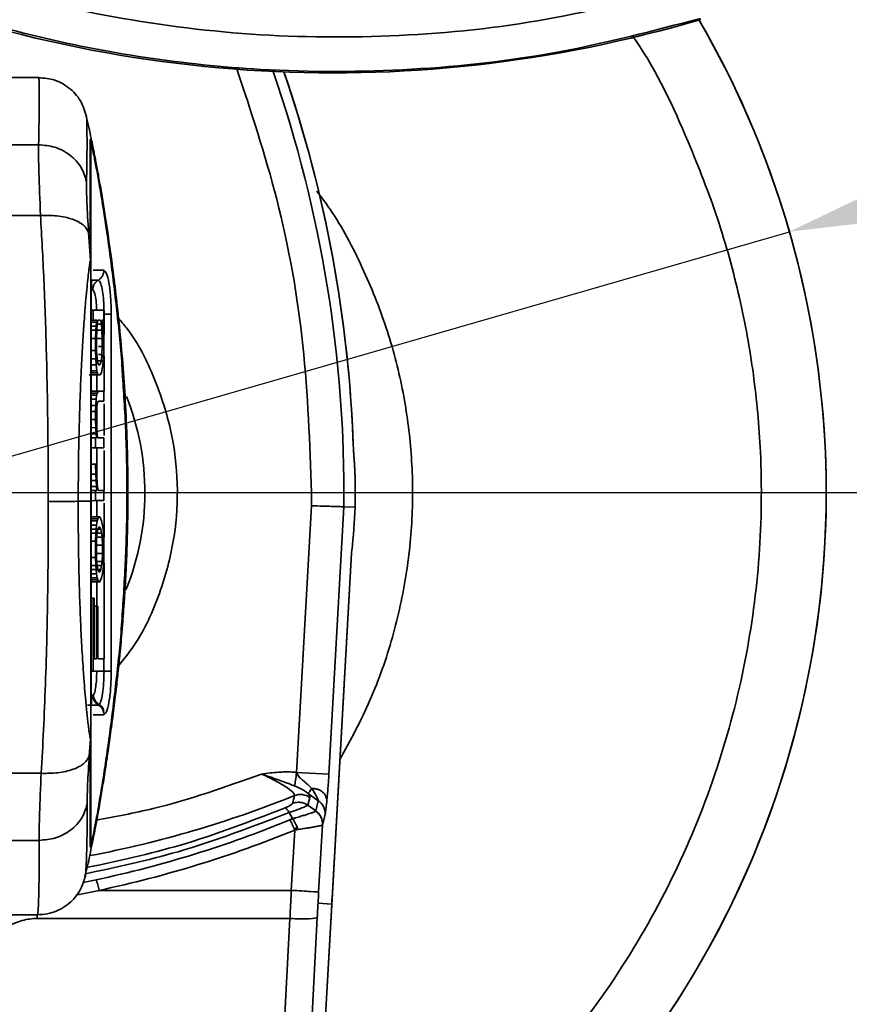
# Model space of a CAD drawing. Header units: millimetres. Extents: x 2485 to 2999, y 1640 to 2004.
# Tile 7 of 32: x 2601 to 2627, y 1775 to 1806. Entities that reach past the tile are written whole.
import ezdxf

# ---------------------------------------------------------------- set-up
doc = ezdxf.new("R2010")
doc.units = ezdxf.units.MM
doc.linetypes.add('CENTER', pattern=[10.16, 6.35, -1.27, 1.27, -1.27])
doc.layers.add('中心线层', color=1, linetype='CENTER')
doc.layers.add('尺寸线层', color=3, linetype='Continuous', lineweight=18)
doc.layers.add('粗实线层', color=7, linetype='Continuous', lineweight=35)
doc.styles.add('标准', font='txt', dxfattribs={"width": 0.667})
doc.dimstyles.new('对齐', dxfattribs={"dimtxt": 3, "dimasz": 2.5, "dimexe": 1.25, "dimexo": 0.625, "dimtad": 1, "dimdsep": 46, "dimtxsty": '标准', "dimcen": 2.5, "dimclrd": 3, "dimclre": 3, "dimclrt": 3, "dimadec": 0, "dimazin": 0, "dimtfac": 1, "dimtmove": 0, "dimatfit": 3, "dimfxl": 1, "dimarcsym": 0})

# ---------------------------------------------------------------- blocks, each defined once
blk = doc.blocks.new('*U17')
at = {"layer": '中心线层', "color": 0, "transparency": 16777216}
blk.add_line((5.8, 0), (43.85, 0), dxfattribs=at)
blk = doc.blocks.new('*D27')
at = {"layer": 'Defpoints', "color": 0, "transparency": 16777216}
for p in [(2596.82, 1791.127), (2596.82, 1668.171), (2635.188, 1668.171)]:
    blk.add_point(p, dxfattribs=at)
at = {"layer": '尺寸线层', "color": 3, "lineweight": -2, "transparency": 16777216}
for p, q in [((2597.445, 1791.127), (2636.438, 1791.127)), ((2635.188, 1786.127), (2635.188, 1673.171)), ((2597.445, 1668.171), (2636.438, 1668.171))]:
    blk.add_line(p, q, dxfattribs=at)
at = {"layer": '尺寸线层', "color": 3, "transparency": 16777216}
for points in [[(2634.354, 1786.127), (2636.021, 1786.127), (2635.188, 1791.127)], [(2634.354, 1673.171), (2636.021, 1673.171), (2635.188, 1668.171)]]:
    blk.add_solid(points, dxfattribs=at)
at = {"layer": '尺寸线层', "color": 3, "transparency": 16777216, "insert": (2631.063, 1729.649), "char_height": 7, "attachment_point": 5, "rotation": 90, "style": '标准'}
blk.add_mtext('122.96', dxfattribs=at)
blk = doc.blocks.new('*D30')
at = {"layer": 'Defpoints', "color": 0, "transparency": 16777216}
for p in [(2624.683, 1799.166), (2568.957, 1783.087)]:
    blk.add_point(p, dxfattribs=at)
at = {"layer": '尺寸线层', "color": 3, "lineweight": -2, "transparency": 16777216}
for p, q in [((2646.799, 1805.547), (2629.487, 1800.552)), ((2568.957, 1783.087), (2624.683, 1799.166)), ((2564.152, 1781.701), (2559.348, 1780.315))]:
    blk.add_line(p, q, dxfattribs=at)
at = {"layer": '尺寸线层', "color": 3, "transparency": 16777216}
for points in [[(2629.256, 1801.353), (2629.718, 1799.751), (2624.683, 1799.166)], [(2563.921, 1782.502), (2564.383, 1780.901), (2568.957, 1783.087)]]:
    blk.add_solid(points, dxfattribs=at)
at = {"layer": '尺寸线层', "color": 3, "transparency": 16777216, "insert": (2640.006, 1807.88), "char_height": 7, "attachment_point": 5, "rotation": 16.094, "style": '标准'}
blk.add_mtext('∅58', dxfattribs=at)

msp = doc.modelspace()

# ---------------------------------------------------------------- linework, layer by layer
at = {"layer": '粗实线层'}
for p, q in [((2601.553, 1803.914), (2600.047, 1803.914)), ((2601.553, 1803.912), (2601.553, 1803.91)), ((2600.057, 1801.846), (2601.543, 1801.846)), ((2603.15, 1801.744), (2603.132, 1801.931)), ((2603.15, 1780.419), (2603.15, 1801.744)), ((2603.232, 1801.686), (2603.207, 1801.81)), ((2601.603, 1799.669), (2599.997, 1799.669)), ((2603.084, 1799.143), (2603.139, 1798.283)), ((2603.139, 1798.283), (2603.15, 1798.177)), ((2603.385, 1797.674), (2603.132, 1797.673)), ((2603.225, 1796.752), (2603.146, 1796.752)), ((2603.163, 1785.628), (2603.163, 1796.629)), ((2603.163, 1785.628), (2603.163, 1796.626)), ((2603.21, 1796.753), (2603.552, 1796.752)), ((2603.225, 1796.439), (2603.225, 1796.752)), ((2603.552, 1796.752), (2603.225, 1796.752)), ((2603.552, 1796.439), (2603.552, 1796.752)), ((2603.56, 1796.002), (2603.56, 1796.626)), ((2603.784, 1796.626), (2603.784, 1785.628)), ((2603.225, 1796.439), (2603.163, 1796.439)), ((2603.339, 1796.439), (2603.163, 1796.439)), ((2603.326, 1796.377), (2603.163, 1796.377)), ((2603.163, 1796.252), (2603.313, 1796.252)), ((2603.339, 1796.439), (2603.225, 1796.439)), ((2603.313, 1796.252), (2603.307, 1796.127)), ((2603.313, 1796.252), (2603.326, 1796.377)), ((2603.326, 1796.377), (2603.339, 1796.439)), ((2603.339, 1796.127), (2603.352, 1796.314)), ((2603.352, 1796.314), (2603.374, 1796.439)), ((2603.478, 1796.314), (2603.353, 1796.314)), ((2603.374, 1796.439), (2603.452, 1796.439)), ((2603.452, 1796.439), (2603.374, 1796.439)), ((2603.452, 1796.439), (2603.478, 1796.314)), ((2603.478, 1796.314), (2603.496, 1796.127)), ((2603.496, 1796.439), (2603.552, 1796.439)), ((2603.496, 1796.439), (2603.514, 1796.377)), ((2603.514, 1796.377), (2603.533, 1796.252)), ((2603.542, 1796.127), (2603.533, 1796.252)), ((2603.163, 1796.127), (2603.307, 1796.127)), ((2603.307, 1796.127), (2603.301, 1795.877)), ((2603.332, 1795.877), (2603.339, 1796.127)), ((2603.496, 1796.127), (2603.339, 1796.126)), ((2603.496, 1796.127), (2603.505, 1795.877)), ((2603.542, 1796.127), (2603.552, 1795.877)), ((2603.301, 1795.877), (2603.163, 1795.877)), ((2603.301, 1795.502), (2603.301, 1795.877)), ((2603.332, 1795.502), (2603.332, 1795.877)), ((2603.505, 1795.877), (2603.332, 1795.877)), ((2603.388, 1795.627), (2603.505, 1795.627)), ((2603.505, 1795.627), (2603.496, 1795.377)), ((2603.505, 1795.877), (2603.505, 1795.627)), ((2603.552, 1795.502), (2603.552, 1795.877)), ((2603.163, 1795.502), (2603.301, 1795.502)), ((2603.301, 1795.502), (2603.307, 1795.252)), ((2603.346, 1795.252), (2603.332, 1795.502)), ((2603.496, 1795.377), (2603.389, 1795.377)), ((2603.496, 1795.377), (2603.478, 1795.189)), ((2603.552, 1795.502), (2603.542, 1795.252)), ((2603.56, 1794.256), (2603.56, 1795.351)), ((2603.163, 1795.251), (2603.307, 1795.252)), ((2603.163, 1795.064), (2603.319, 1795.064)), ((2603.307, 1795.252), (2603.319, 1795.064)), ((2603.319, 1795.064), (2603.339, 1794.877)), ((2603.366, 1795.127), (2603.346, 1795.252)), ((2603.356, 1795.189), (2603.478, 1795.189)), ((2603.388, 1795.064), (2603.366, 1795.127)), ((2603.435, 1795.064), (2603.388, 1795.064)), ((2603.388, 1795.064), (2603.435, 1795.064)), ((2603.478, 1795.189), (2603.435, 1795.064)), ((2603.496, 1794.877), (2603.523, 1795.064)), ((2603.523, 1795.064), (2603.542, 1795.252)), ((2603.444, 1794.752), (2603.1, 1794.751)), ((2603.163, 1794.876), (2603.339, 1794.877)), ((2603.352, 1794.814), (2603.163, 1794.814)), ((2603.163, 1794.751), (2603.381, 1794.752)), ((2603.336, 1794.751), (2603.336, 1794.252)), ((2603.339, 1794.877), (2603.352, 1794.814)), ((2603.381, 1794.752), (2603.352, 1794.814)), ((2603.381, 1794.752), (2603.444, 1794.752)), ((2603.478, 1794.814), (2603.444, 1794.752)), ((2603.478, 1794.814), (2603.496, 1794.877)), ((2603.15, 1794.582), (2603.15, 1794.497)), ((2603.163, 1794.252), (2603.388, 1794.252)), ((2603.352, 1794.189), (2603.163, 1794.19)), ((2603.332, 1794.127), (2603.163, 1794.127)), ((2603.21, 1794.253), (2603.552, 1794.252)), ((2603.319, 1794.002), (2603.332, 1794.127)), ((2603.332, 1794.127), (2603.352, 1794.189)), ((2603.388, 1794.252), (2603.352, 1794.189)), ((2603.552, 1794.252), (2603.388, 1794.252)), ((2603.552, 1793.939), (2603.552, 1794.252)), ((2603.319, 1794.002), (2603.163, 1794.002)), ((2603.163, 1793.814), (2603.307, 1793.814)), ((2603.307, 1793.814), (2603.301, 1793.627)), ((2603.307, 1793.814), (2603.319, 1794.002)), ((2603.339, 1793.752), (2603.352, 1793.877)), ((2603.388, 1793.939), (2603.352, 1793.877)), ((2603.552, 1793.939), (2603.388, 1793.939)), ((2603.388, 1793.939), (2603.552, 1793.939)), ((2603.56, 1792.889), (2603.56, 1793.864)), ((2603.301, 1793.627), (2603.163, 1793.627)), ((2603.301, 1793.377), (2603.301, 1793.627)), ((2603.332, 1793.627), (2603.326, 1793.377)), ((2603.339, 1793.752), (2603.332, 1793.627)), ((2603.336, 1793.692), (2603.336, 1793.078)), ((2603.163, 1793.377), (2603.301, 1793.377)), ((2603.301, 1793.377), (2603.307, 1793.127)), ((2603.326, 1793.377), (2603.332, 1793.127)), ((2603.163, 1793.126), (2603.307, 1793.127)), ((2603.163, 1792.939), (2603.319, 1792.939)), ((2603.307, 1793.127), (2603.319, 1792.939)), ((2603.319, 1792.939), (2603.332, 1792.814)), ((2603.332, 1793.127), (2603.346, 1792.939)), ((2603.346, 1792.939), (2603.359, 1792.814)), ((2603.332, 1792.814), (2603.163, 1792.815)), ((2603.301, 1792.814), (2603.163, 1792.814)), ((2603.301, 1792.502), (2603.301, 1792.814)), ((2603.301, 1792.814), (2603.332, 1792.814)), ((2603.552, 1792.814), (2603.359, 1792.815)), ((2603.552, 1792.814), (2603.359, 1792.814)), ((2603.552, 1792.502), (2603.552, 1792.814)), ((2603.301, 1792.502), (2603.163, 1792.501)), ((2603.21, 1792.501), (2603.552, 1792.502)), ((2603.552, 1792.502), (2603.301, 1792.502)), ((2603.336, 1792.501), (2603.336, 1791.807)), ((2603.56, 1791.193), (2603.56, 1792.427)), ((2603.163, 1792.002), (2603.301, 1792.002)), ((2603.332, 1792.002), (2603.163, 1792.002)), ((2603.301, 1792.002), (2603.307, 1791.689)), ((2603.301, 1792.002), (2603.332, 1792.002)), ((2603.332, 1792.002), (2603.339, 1791.627)), ((2603.307, 1791.689), (2603.163, 1791.689)), ((2603.313, 1791.502), (2603.307, 1791.689)), ((2603.163, 1791.501), (2603.313, 1791.502)), ((2603.313, 1791.502), (2603.326, 1791.314)), ((2603.339, 1791.627), (2603.352, 1791.377)), ((2603.352, 1791.377), (2603.381, 1791.189)), ((2603.163, 1791.314), (2603.326, 1791.314)), ((2603.339, 1791.189), (2603.163, 1791.19)), ((2603.163, 1791.189), (2603.301, 1791.189)), ((2603.301, 1790.877), (2603.301, 1791.189)), ((2603.301, 1791.189), (2603.339, 1791.189)), ((2603.326, 1791.314), (2603.339, 1791.189)), ((2603.381, 1791.19), (2603.552, 1791.189)), ((2603.552, 1791.189), (2603.381, 1791.189)), ((2603.552, 1790.877), (2603.552, 1791.189)), ((2603.301, 1790.877), (2603.163, 1790.876)), ((2603.21, 1790.876), (2603.552, 1790.877)), ((2603.552, 1790.877), (2603.301, 1790.877)), ((2603.336, 1790.876), (2603.336, 1790.377)), ((2603.56, 1789.752), (2603.56, 1790.802)), ((2609.494, 1782.502), (2609.953, 1790.721)), ((2610.953, 1790.688), (2610.491, 1782.446)), ((2611.298, 1790.676), (2610.953, 1790.688)), ((2603.163, 1790.377), (2603.396, 1790.377)), ((2603.427, 1790.377), (2603.163, 1790.377)), ((2603.366, 1790.314), (2603.163, 1790.315)), ((2603.346, 1790.252), (2603.163, 1790.252)), ((2603.326, 1790.127), (2603.163, 1790.127)), ((2603.313, 1790.002), (2603.326, 1790.127)), ((2603.326, 1790.127), (2603.346, 1790.252)), ((2603.346, 1790.252), (2603.366, 1790.314)), ((2603.396, 1790.377), (2603.366, 1790.314)), ((2603.396, 1790.377), (2603.427, 1790.377)), ((2603.427, 1790.377), (2603.487, 1790.252)), ((2603.487, 1790.252), (2603.514, 1790.127)), ((2603.514, 1790.127), (2603.533, 1790.002)), ((2603.163, 1790.002), (2603.313, 1790.002)), ((2603.163, 1789.877), (2603.307, 1789.877)), ((2603.307, 1789.877), (2603.301, 1789.627)), ((2603.313, 1790.002), (2603.307, 1789.877)), ((2603.332, 1789.752), (2603.346, 1789.877)), ((2603.346, 1789.877), (2603.366, 1790.002)), ((2603.487, 1789.877), (2603.346, 1789.876)), ((2603.366, 1790.002), (2603.396, 1790.064)), ((2603.366, 1790.001), (2603.461, 1790.002)), ((2603.396, 1790.064), (2603.427, 1790.064)), ((2603.427, 1790.064), (2603.461, 1790.002)), ((2603.461, 1790.002), (2603.487, 1789.877)), ((2603.487, 1789.877), (2603.505, 1789.752)), ((2603.542, 1789.877), (2603.533, 1790.002)), ((2603.542, 1789.877), (2603.552, 1789.627)), ((2603.301, 1789.627), (2603.163, 1789.627)), ((2603.301, 1789.127), (2603.301, 1789.627)), ((2603.326, 1789.502), (2603.332, 1789.752)), ((2603.505, 1789.752), (2603.333, 1789.751)), ((2603.505, 1789.752), (2603.514, 1789.502)), ((2603.552, 1789.127), (2603.552, 1789.627)), ((2603.326, 1789.252), (2603.326, 1789.502)), ((2603.514, 1789.502), (2603.326, 1789.502)), ((2603.332, 1789.002), (2603.326, 1789.252)), ((2603.326, 1789.252), (2603.514, 1789.252)), ((2603.514, 1789.252), (2603.505, 1789.002)), ((2603.514, 1789.502), (2603.514, 1789.252)), ((2610.582, 1778.447), (2611.187, 1789.255)), ((2610.591, 1778.596), (2611.187, 1789.248)), ((2603.163, 1789.127), (2603.301, 1789.127)), ((2603.301, 1789.127), (2603.307, 1788.877)), ((2603.346, 1788.877), (2603.332, 1789.002)), ((2603.505, 1789.002), (2603.333, 1789.002)), ((2603.505, 1789.002), (2603.487, 1788.877)), ((2603.552, 1789.127), (2603.542, 1788.877)), ((2603.56, 1786.006), (2603.56, 1788.976)), ((2603.307, 1788.877), (2603.163, 1788.876)), ((2603.163, 1788.751), (2603.313, 1788.752)), ((2603.163, 1788.626), (2603.326, 1788.627)), ((2603.313, 1788.752), (2603.307, 1788.877)), ((2603.313, 1788.752), (2603.326, 1788.627)), ((2603.326, 1788.627), (2603.346, 1788.502)), ((2603.366, 1788.752), (2603.346, 1788.877)), ((2603.346, 1788.877), (2603.487, 1788.877)), ((2603.396, 1788.689), (2603.366, 1788.752)), ((2603.366, 1788.752), (2603.461, 1788.751)), ((2603.427, 1788.689), (2603.396, 1788.689)), ((2603.461, 1788.752), (2603.427, 1788.689)), ((2603.487, 1788.877), (2603.461, 1788.752)), ((2603.487, 1788.502), (2603.514, 1788.627)), ((2603.514, 1788.627), (2603.533, 1788.752)), ((2603.542, 1788.877), (2603.533, 1788.752)), ((2603.163, 1788.501), (2603.346, 1788.502)), ((2603.366, 1788.439), (2603.163, 1788.439)), ((2603.163, 1788.376), (2603.396, 1788.377)), ((2603.163, 1788.376), (2603.427, 1788.377)), ((2603.336, 1788.376), (2603.336, 1787.627)), ((2603.346, 1788.502), (2603.366, 1788.439)), ((2603.396, 1788.377), (2603.366, 1788.439)), ((2603.396, 1788.377), (2603.427, 1788.377)), ((2603.427, 1788.377), (2603.487, 1788.502)), ((2603.225, 1787.877), (2603.163, 1787.877)), ((2603.252, 1787.877), (2603.163, 1787.877)), ((2603.225, 1785.627), (2603.225, 1787.877)), ((2603.225, 1787.877), (2603.252, 1787.877)), ((2603.252, 1786.002), (2603.252, 1787.877)), ((2603.326, 1787.627), (2603.252, 1787.627)), ((2603.366, 1787.627), (2603.252, 1787.627)), ((2603.326, 1786.002), (2603.326, 1787.627)), ((2603.326, 1787.627), (2603.366, 1787.627)), ((2603.366, 1786.002), (2603.366, 1787.627)), ((2603.15, 1786.93), (2603.15, 1787.014)), ((2603.326, 1786.002), (2603.252, 1786.002)), ((2603.252, 1786.002), (2603.326, 1786.002)), ((2603.552, 1786.002), (2603.366, 1786.002)), ((2603.552, 1786.002), (2603.366, 1786.002)), ((2603.552, 1785.627), (2603.552, 1786.002)), ((2603.225, 1785.627), (2603.152, 1785.626)), ((2603.21, 1785.626), (2603.552, 1785.627)), ((2603.552, 1785.627), (2603.225, 1785.627)), ((2603.214, 1784.882), (2603.233, 1784.892)), ((2603.05, 1784.58), (2603.385, 1784.579)), ((2603.385, 1784.579), (2603.412, 1784.595)), ((2603.556, 1784.278), (2603.224, 1784.278)), ((2603.139, 1783.533), (2603.105, 1783.011)), ((2603.15, 1783.643), (2603.139, 1783.533)), ((2599.977, 1782.475), (2601.623, 1782.475)), ((2609.494, 1782.502), (2610.491, 1782.446)), ((2609.905, 1781.729), (2609.843, 1781.49)), ((2610.165, 1781.632), (2609.852, 1781.858)), ((2610.084, 1781.319), (2610.165, 1781.632)), ((2610.441, 1781.769), (2610.426, 1781.605)), ((2609.843, 1781.49), (2610.084, 1781.319)), ((2610.417, 1781.518), (2610.426, 1781.605)), ((2609.372, 1781.08), (2609.266, 1781.27)), ((2610.376, 1781.204), (2610.293, 1780.888)), ((2609.437, 1780.727), (2609.332, 1778.869)), ((2610.175, 1778.813), (2610.292, 1780.888)), ((2603.201, 1780.353), (2603.23, 1780.496)), ((2603.202, 1780.473), (2603.241, 1780.652)), ((2600.039, 1780.409), (2601.56, 1780.409)), ((2603.132, 1780.232), (2603.15, 1780.197)), ((2602.914, 1779.115), (2603.319, 1779.195)), ((2602.691, 1778.721), (2603.407, 1778.868)), ((2609.332, 1778.869), (2603.407, 1778.868)), ((2605.424, 1686.286), (2610.591, 1778.596)), ((2610.582, 1778.447), (2610.582, 1778.597)), ((2609.405, 1757.414), (2610.582, 1778.447)), ((2610.582, 1778.447), (2610.156, 1778.471)), ((2600.085, 1778.115), (2601.515, 1778.115)), ((2601.503, 1778.115), (2601.502, 1778.002)), ((2601.502, 1778.002), (2609.289, 1778.002)), ((2609.289, 1778.002), (2604.411, 1686.197)), ((2610.132, 1778.032), (2605.264, 1686.484))]:
    msp.add_line(p, q, dxfattribs=at)
at = {"layer": '粗实线层', "flags": 128}
for points in [[(2603.132, 1801.931), (2603.132, 1801.731), (2603.133, 1801.554), (2603.133, 1801.433), (2603.133, 1801.401), (2603.133, 1801.393), (2603.133, 1801.391), (2603.133, 1801.39), (2603.133, 1801.39), (2603.133, 1801.39)], [(2603.133, 1801.39), (2603.133, 1801.39), (2603.133, 1801.39), (2603.133, 1801.39), (2603.133, 1801.39), (2603.133, 1801.39), (2603.135, 1801.163), (2603.135, 1800.908), (2603.135, 1800.642), (2603.136, 1800.243), (2603.137, 1799.958), (2603.137, 1799.409), (2603.138, 1798.823), (2603.139, 1798.283)], [(2603.224, 1797.976), (2603.251, 1797.976), (2603.282, 1797.976), (2603.318, 1797.976), (2603.357, 1797.976), (2603.4, 1797.976), (2603.448, 1797.976), (2603.5, 1797.976), (2603.556, 1797.976)]]:
    msp.add_lwpolyline(points, dxfattribs=at)
at = {"layer": '粗实线层'}
for centre, radius, start, end in [((2610.629, 1843.766), 39.708, 245.7536, 286.5699), ((2596.82, 1791.127), 29, 296.6824, 30.145), ((2596.82, 1791.127), 29, 0, 30.145), ((2571.371, 1791.127), 39.584, 359.3651, 19.1337), ((2571.371, 1791.127), 39.898, 2.11, 18.955), ((2571.371, 1791.127), 39.898, 1.8937, 18.9554), ((2596.82, 1791.127), 8, 337.9874, 21.717), ((2596.82, 1791.127), 29, 296.6824, 0), ((2571.371, 1791.127), 38.584, 359.3982, 360), ((2596.82, 1791.127), 14.485, 352.8952, 358.219), ((2596.82, 1813.106), 33.762, 280.7714, 291.934)]:
    msp.add_arc(centre, radius, start, end, dxfattribs=at)
for points, knots in [([(2594.924, 1808.592), (2596.324, 1808.011), (2599.126, 1806.848), (2603.562, 1805.756), (2608.09, 1805.161), (2612.661, 1805.128), (2617.218, 1805.6), (2620.168, 1806.366), (2621.643, 1806.748)], [0, 0, 0, 0, 0.1666128, 0.3333773, 0.5000026, 0.6666092, 0.8333809, 1, 1, 1, 1]), ([(2594.358, 1807.639), (2595.496, 1807.157), (2597.756, 1806.2), (2601.278, 1805.183), (2604.82, 1804.482), (2608.747, 1804.076), (2613.019, 1804.086), (2617.576, 1804.596), (2620.498, 1805.359), (2621.944, 1805.737)], [0, 0, 0, 0, 0.131599, 0.261315, 0.389149, 0.515102, 0.680072, 0.841704, 1, 1, 1, 1]), ([(2609.976, 1767.609), (2610.633, 1767.973), (2612.324, 1768.912), (2614.776, 1770.873), (2617.299, 1773.405), (2619.453, 1776.262), (2621.205, 1779.354), (2622.511, 1782.588), (2623.375, 1785.877), (2623.813, 1789.144), (2623.85, 1792.114), (2623.609, 1794.773), (2623.17, 1797.18), (2622.508, 1799.586), (2621.462, 1802.244), (2620.59, 1804.142), (2619.888, 1805.145), (2619.856, 1805.191)], [0, 0, 0, 0, 0.0518159, 0.1335071, 0.2159126, 0.2983073, 0.3799983, 0.460808, 0.5385931, 0.6143932, 0.6880657, 0.7433409, 0.7986276, 0.8570004, 0.915385, 0.9961837, 1, 1, 1, 1]), ([(2609.956, 1791.127), (2609.902, 1792.64), (2609.794, 1795.681), (2609.012, 1800.084), (2608.089, 1802.874), (2607.646, 1804.214)], [0, 0, 0, 0, 0.3400733, 0.6831862, 1, 1, 1, 1]), ([(2603.021, 1802.718), (2602.969, 1802.883), (2602.862, 1803.223), (2602.487, 1803.625), (2602.002, 1803.886), (2601.646, 1803.903), (2601.474, 1803.912)], [0, 0, 0, 0, 0.241922, 0.499844, 0.757849, 1, 1, 1, 1]), ([(2601.553, 1803.91), (2601.553, 1803.908), (2601.554, 1803.9), (2601.557, 1803.79), (2601.559, 1803.589), (2601.561, 1803.38), (2601.562, 1803.22), (2601.561, 1803.055), (2601.56, 1802.859), (2601.558, 1802.657), (2601.555, 1802.452), (2601.552, 1802.247), (2601.548, 1802.047), (2601.545, 1801.912), (2601.543, 1801.846)], [0, 0, 0, 0, 0.081417, 0.235512, 0.413739, 0.499396, 0.551657, 0.626866, 0.69853, 0.766554, 0.830831, 0.891245, 0.947675, 1, 1, 1, 1]), ([(2603.262, 1801.52), (2603.232, 1801.693), (2603.159, 1802.1), (2603.063, 1802.497), (2603.008, 1802.725)], [0, 0, 0, 0, 0.425691, 1, 1, 1, 1]), ([(2603.019, 1802.727), (2603.019, 1802.727), (2603.02, 1802.735), (2603.025, 1802.646), (2603.032, 1802.385), (2603.04, 1801.803), (2603.027, 1801.067), (2603.021, 1800.712)], [0, 0, 0, 0, 0.00307, 0.176305, 0.334414, 0.679162, 1, 1, 1, 1]), ([(2603.191, 1780.305), (2603.206, 1780.371), (2603.23, 1780.475), (2603.271, 1780.68), (2603.307, 1780.866), (2603.343, 1781.063), (2603.385, 1781.295), (2603.427, 1781.539), (2603.473, 1781.812), (2603.517, 1782.074), (2603.561, 1782.354), (2603.594, 1782.565), (2603.632, 1782.813), (2603.684, 1783.159), (2603.768, 1783.752), (2603.858, 1784.435), (2603.939, 1785.111), (2604.002, 1785.685), (2604.052, 1786.181), (2604.094, 1786.63), (2604.131, 1787.068), (2604.166, 1787.53), (2604.199, 1788.017), (2604.235, 1788.645), (2604.267, 1789.361), (2604.287, 1790.106), (2604.296, 1790.697), (2604.298, 1791.485), (2604.283, 1792.507), (2604.213, 1794.172), (2604.065, 1796.069), (2603.835, 1798.037), (2603.658, 1799.257), (2603.553, 1799.919), (2603.51, 1800.187), (2603.467, 1800.444), (2603.425, 1800.687), (2603.382, 1800.928), (2603.341, 1801.156), (2603.302, 1801.362), (2603.267, 1801.54), (2603.225, 1801.742), (2603.185, 1801.914), (2603.158, 1801.997), (2603.144, 1802.02), (2603.136, 1802.014), (2603.132, 1801.982), (2603.132, 1801.945), (2603.132, 1801.931)], [0, 0, 0, 0, 0.025047, 0.039486, 0.053866, 0.068184, 0.080105, 0.097643, 0.110575, 0.124443, 0.138182, 0.15179, 0.154325, 0.172446, 0.198297, 0.230285, 0.255404, 0.277038, 0.295184, 0.31021, 0.325891, 0.342229, 0.359225, 0.376877, 0.407377, 0.432586, 0.4525, 0.467113, 0.512224, 0.555646, 0.637287, 0.712144, 0.780273, 0.793552, 0.806866, 0.820216, 0.833603, 0.847029, 0.862498, 0.877342, 0.890793, 0.905217, 0.933017, 0.955132, 0.96493, 0.978101, 0.99185, 1, 1, 1, 1]), ([(2603.154, 1801.961), (2603.157, 1801.937), (2603.163, 1801.891), (2603.163, 1801.843), (2603.163, 1801.82)], [0, 0, 0, 0, 0.500733, 1, 1, 1, 1]), ([(2601.543, 1801.846), (2601.543, 1801.587), (2601.542, 1801.05), (2601.582, 1800.14), (2601.603, 1799.669)], [0, 0, 0, 0, 0.482756, 1, 1, 1, 1]), ([(2601.543, 1801.846), (2601.713, 1801.83), (2602.063, 1801.797), (2602.528, 1801.542), (2602.882, 1801.168), (2602.976, 1800.861), (2603.021, 1800.712)], [0, 0, 0, 0, 0.242193, 0.5, 0.757807, 1, 1, 1, 1]), ([(2604.126, 1794.824), (2604.123, 1794.861), (2604.086, 1795.53), (2603.956, 1796.752), (2603.756, 1798.423), (2603.573, 1799.657), (2603.436, 1800.496), (2603.341, 1801.038), (2603.26, 1801.461), (2603.198, 1801.74), (2603.157, 1801.862), (2603.152, 1801.783), (2603.15, 1801.744)], [0, 0, 0, 0, 0.009917, 0.175939, 0.3416394, 0.506982, 0.5914903, 0.6719816, 0.7564224, 0.836277, 0.9181927, 1, 1, 1, 1]), ([(2603.15, 1801.744), (2603.15, 1801.596), (2603.15, 1801.306), (2603.15, 1800.532), (2603.15, 1799.537), (2603.15, 1798.63), (2603.15, 1798.177)], [0, 0, 0, 0, 0.2531, 0.500215, 0.750389, 1, 1, 1, 1]), ([(2603.021, 1800.712), (2603.022, 1800.516), (2603.022, 1800.122), (2603.064, 1799.47), (2603.084, 1799.143)], [0, 0, 0, 0, 0.499169, 1, 1, 1, 1]), ([(2610.119, 1800.413), (2610.255, 1800.233), (2610.807, 1799.501), (2611.538, 1798.089), (2612.292, 1796.233), (2612.786, 1794.347), (2613.053, 1792.453), (2613.097, 1790.539), (2612.914, 1788.6), (2612.48, 1786.642), (2611.811, 1784.71), (2611.157, 1783.503), (2610.832, 1782.903)], [0, 0, 0, 0, 0.036692, 0.148344, 0.255975, 0.360971, 0.463141, 0.565286, 0.670282, 0.777938, 0.889566, 1, 1, 1, 1]), ([(2603.084, 1799.143), (2603.042, 1799.22), (2602.956, 1799.379), (2602.603, 1799.56), (2602.132, 1799.671), (2601.775, 1799.67), (2601.603, 1799.669)], [0, 0, 0, 0, 0.241403, 0.499335, 0.757633, 1, 1, 1, 1]), ([(2601.603, 1799.669), (2601.639, 1799.012), (2601.714, 1797.68), (2601.786, 1795.515), (2601.833, 1793.224), (2601.839, 1791.649), (2601.842, 1790.851)], [0, 0, 0, 0, 0.239068, 0.485393, 0.739023, 1, 1, 1, 1]), ([(2603.139, 1798.283), (2603.135, 1798.262), (2603.124, 1798.209), (2603.107, 1798.082), (2603.084, 1797.909), (2603.059, 1797.679), (2603.027, 1797.362), (2602.99, 1796.96), (2602.958, 1796.559), (2602.931, 1796.175), (2602.909, 1795.841), (2602.888, 1795.48), (2602.867, 1795.093), (2602.84, 1794.543), (2602.813, 1793.786), (2602.784, 1792.869), (2602.769, 1791.876), (2602.766, 1791.218), (2602.764, 1790.857)], [0, 0, 0, 0, 0.019363, 0.051381, 0.073727, 0.113687, 0.163166, 0.218545, 0.287997, 0.329723, 0.374234, 0.421538, 0.471643, 0.524554, 0.632867, 0.757718, 0.86671, 1, 1, 1, 1]), ([(2603.15, 1798.177), (2603.15, 1798.108), (2603.15, 1797.952), (2603.15, 1797.682), (2603.15, 1797.35), (2603.15, 1796.963), (2603.15, 1796.379), (2603.15, 1795.619), (2603.15, 1794.382), (2603.15, 1792.793), (2603.15, 1791.51), (2603.15, 1790.868)], [0, 0, 0, 0, 0.035035, 0.079298, 0.121997, 0.182843, 0.24704, 0.370333, 0.497944, 0.748946, 1, 1, 1, 1]), ([(2603.556, 1797.976), (2603.583, 1797.955), (2603.638, 1797.915), (2603.714, 1797.605), (2603.772, 1797.16), (2603.78, 1796.805), (2603.784, 1796.626)], [0, 0, 0, 0, 0.248595, 0.495813, 0.745113, 1, 1, 1, 1]), ([(2603.15, 1795.239), (2603.15, 1795.573), (2603.15, 1796.09), (2603.15, 1796.675), (2603.15, 1797.059), (2603.15, 1797.355), (2603.15, 1797.602), (2603.15, 1797.663), (2603.15, 1797.394), (2603.15, 1796.995), (2603.15, 1796.594), (2603.15, 1796.126), (2603.15, 1795.458), (2603.15, 1794.927), (2603.15, 1794.582)], [0, 0, 0, 0, 0.119828, 0.184946, 0.25, 0.315118, 0.380172, 0.5, 0.619829, 0.684946, 0.75, 0.815118, 0.880172, 1, 1, 1, 1]), ([(2603.163, 1796.626), (2603.163, 1796.801), (2603.165, 1797.149), (2603.17, 1797.51), (2603.178, 1797.622), (2603.179, 1797.641)], [0, 0, 0, 0, 0.458341, 0.909482, 1, 1, 1, 1]), ([(2603.214, 1797.371), (2603.216, 1797.401), (2603.22, 1797.462), (2603.256, 1797.547), (2603.311, 1797.622), (2603.36, 1797.657), (2603.385, 1797.674)], [0, 0, 0, 0, 0.245799, 0.500123, 0.754383, 1, 1, 1, 1]), ([(2603.56, 1796.626), (2603.56, 1796.738), (2603.559, 1796.85), (2603.553, 1796.956), (2603.553, 1796.957), (2603.553, 1796.957), (2603.553, 1796.957), (2603.553, 1796.959), (2603.552, 1796.968), (2603.55, 1797), (2603.54, 1797.127), (2603.512, 1797.354), (2603.468, 1797.549), (2603.422, 1797.656), (2603.398, 1797.668), (2603.385, 1797.674)], [0, 0, 0, 0, 0.204551, 0.204561, 0.20458, 0.204639, 0.204852, 0.205651, 0.20874, 0.220886, 0.26903, 0.460123, 0.705506, 0.843775, 1, 1, 1, 1]), ([(2603.214, 1797.371), (2603.229, 1797.36), (2603.26, 1797.337), (2603.3, 1797.165), (2603.326, 1796.957), (2603.33, 1796.806), (2603.331, 1796.752)], [0, 0, 0, 0, 0.281188, 0.561865, 0.843231, 1, 1, 1, 1]), ([(2604.012, 1785.793), (2604.199, 1786.029), (2604.753, 1786.732), (2605.342, 1788.093), (2605.768, 1789.746), (2605.863, 1791.402), (2605.669, 1793.05), (2605.136, 1794.669), (2604.563, 1795.853), (2604.088, 1796.399), (2604.002, 1796.498)], [0, 0, 0, 0, 0.078319, 0.232899, 0.381553, 0.522122, 0.66269, 0.811345, 0.965925, 1, 1, 1, 1]), ([(2604.122, 1787.368), (2604.161, 1787.964), (2604.241, 1789.186), (2604.277, 1791.105), (2604.243, 1793.018), (2604.164, 1794.234), (2604.126, 1794.824)], [0, 0, 0, 0, 0.2444171, 0.5013565, 0.758298, 1, 1, 1, 1]), ([(2611.247, 1792.445), (2611.248, 1792.43), (2611.25, 1792.401), (2611.251, 1792.381), (2611.252, 1792.372)], [0, 0, 0, 0, 0.526542, 1, 1, 1, 1]), ([(2611.252, 1792.372), (2611.255, 1792.331), (2611.262, 1792.252), (2611.271, 1792.128), (2611.279, 1792.003), (2611.286, 1791.879), (2611.292, 1791.754), (2611.297, 1791.629), (2611.301, 1791.504), (2611.303, 1791.379), (2611.305, 1791.253), (2611.305, 1791.168), (2611.305, 1791.127)], [0, 0, 0, 0, 0.135806, 0.261916, 0.378734, 0.486767, 0.586655, 0.679209, 0.765446, 0.846621, 0.924235, 1, 1, 1, 1]), ([(2611.298, 1790.676), (2611.301, 1790.745), (2611.302, 1790.817), (2611.305, 1790.968), (2611.305, 1791.047), (2611.305, 1791.127)], [0, 0, 0, 0, 0.5, 0.5, 1, 1, 1, 1]), ([(2601.842, 1790.851), (2601.841, 1790.133), (2601.837, 1788.731), (2601.804, 1786.848), (2601.756, 1785.219), (2601.699, 1783.807), (2601.648, 1782.917), (2601.623, 1782.475)], [0, 0, 0, 0, 0.246218, 0.481304, 0.656555, 0.829447, 1, 1, 1, 1]), ([(2602.764, 1790.857), (2602.619, 1790.855), (2602.337, 1790.852), (2602.004, 1790.851), (2601.842, 1790.851)], [0, 0, 0, 0, 0.516448, 1, 1, 1, 1]), ([(2603.15, 1790.868), (2603.145, 1790.867), (2603.135, 1790.865), (2603.055, 1790.862), (2602.934, 1790.859), (2602.82, 1790.857), (2602.764, 1790.857)], [0, 0, 0, 0, 0.246751, 0.500011, 0.753265, 1, 1, 1, 1]), ([(2602.764, 1790.857), (2602.765, 1790.548), (2602.766, 1789.949), (2602.777, 1788.997), (2602.802, 1788.072), (2602.834, 1787.183), (2602.874, 1786.369), (2602.917, 1785.678), (2602.96, 1785.117), (2602.991, 1784.753), (2603.017, 1784.482), (2603.038, 1784.277), (2603.06, 1784.079), (2603.081, 1783.906), (2603.103, 1783.738), (2603.12, 1783.634), (2603.132, 1783.557), (2603.137, 1783.541), (2603.139, 1783.533)], [0, 0, 0, 0, 0.113729, 0.221328, 0.352996, 0.460519, 0.559553, 0.669521, 0.736541, 0.791842, 0.82556, 0.856956, 0.886048, 0.919677, 0.944282, 0.976678, 0.990045, 1, 1, 1, 1]), ([(2603.15, 1790.868), (2603.15, 1790.229), (2603.15, 1788.95), (2603.15, 1787.219), (2603.15, 1785.697), (2603.15, 1784.682), (2603.15, 1783.999), (2603.15, 1783.76), (2603.15, 1783.643)], [0, 0, 0, 0, 0.251237, 0.502397, 0.692291, 0.878315, 0.940295, 1, 1, 1, 1]), ([(2609.953, 1790.721), (2610.081, 1790.717), (2610.208, 1790.713), (2610.447, 1790.705), (2610.556, 1790.701), (2610.74, 1790.695), (2610.815, 1790.693), (2610.919, 1790.689), (2610.948, 1790.688), (2610.953, 1790.688)], [0, 0, 0, 0, 0.25, 0.25, 0.5, 0.5, 0.75, 0.75, 1, 1, 1, 1]), ([(2611.194, 1789.335), (2611.193, 1789.327), (2611.192, 1789.314), (2611.189, 1789.284), (2611.188, 1789.264), (2611.187, 1789.255)], [0, 0, 0, 0, 0.428596, 0.726055, 1, 1, 1, 1]), ([(2603.15, 1787.756), (2603.15, 1787.412), (2603.15, 1786.88), (2603.15, 1786.204), (2603.15, 1785.727), (2603.15, 1785.314), (2603.15, 1784.897), (2603.15, 1784.602), (2603.15, 1784.635), (2603.15, 1784.862), (2603.15, 1785.143), (2603.15, 1785.514), (2603.15, 1786.086), (2603.15, 1786.598), (2603.15, 1786.93)], [0, 0, 0, 0, 0.119828, 0.184946, 0.25, 0.315117, 0.380171, 0.5, 0.619828, 0.684946, 0.75, 0.815117, 0.880172, 1, 1, 1, 1]), ([(2603.241, 1780.652), (2603.247, 1780.683), (2603.275, 1780.807), (2603.341, 1781.17), (2603.435, 1781.709), (2603.537, 1782.34), (2603.644, 1783.048), (2603.786, 1784.062), (2603.953, 1785.462), (2604.082, 1786.676), (2604.12, 1787.337), (2604.122, 1787.368)], [0, 0, 0, 0, 0.036276, 0.144115, 0.246898, 0.354774, 0.458685, 0.566088, 0.777628, 0.989571, 1, 1, 1, 1]), ([(2603.179, 1784.612), (2603.178, 1784.63), (2603.17, 1784.743), (2603.165, 1785.103), (2603.163, 1785.452), (2603.163, 1785.628)], [0, 0, 0, 0, 0.090267, 0.540797, 1, 1, 1, 1]), ([(2603.336, 1785.628), (2603.334, 1785.541), (2603.331, 1785.367), (2603.307, 1785.138), (2603.274, 1784.963), (2603.247, 1784.916), (2603.233, 1784.892)], [0, 0, 0, 0, 0.250089, 0.50001, 0.74988, 1, 1, 1, 1]), ([(2603.412, 1784.595), (2603.426, 1784.615), (2603.443, 1784.641), (2603.46, 1784.693), (2603.464, 1784.707), (2603.465, 1784.711), (2603.483, 1784.769), (2603.517, 1784.924), (2603.549, 1785.247), (2603.556, 1785.501), (2603.56, 1785.628)], [0, 0, 0, 0, 0.178667, 0.224694, 0.236843, 0.241201, 0.241748, 0.480559, 0.739817, 1, 1, 1, 1]), ([(2603.784, 1785.628), (2603.78, 1785.449), (2603.772, 1785.096), (2603.715, 1784.651), (2603.638, 1784.339), (2603.583, 1784.298), (2603.556, 1784.278)], [0, 0, 0, 0, 0.253074, 0.502073, 0.749744, 1, 1, 1, 1]), ([(2603.385, 1784.579), (2603.36, 1784.596), (2603.311, 1784.631), (2603.256, 1784.706), (2603.22, 1784.792), (2603.216, 1784.853), (2603.214, 1784.882)], [0, 0, 0, 0, 0.245231, 0.499364, 0.75383, 1, 1, 1, 1]), ([(2603.233, 1784.892), (2603.236, 1784.863), (2603.242, 1784.803), (2603.281, 1784.719), (2603.337, 1784.646), (2603.387, 1784.611), (2603.412, 1784.595)], [0, 0, 0, 0, 0.245597, 0.499825, 0.754145, 1, 1, 1, 1]), ([(2603.556, 1784.278), (2603.555, 1784.301), (2603.554, 1784.334), (2603.548, 1784.37), (2603.545, 1784.398), (2603.545, 1784.416), (2603.544, 1784.433), (2603.544, 1784.441), (2603.544, 1784.443), (2603.543, 1784.447), (2603.541, 1784.456), (2603.531, 1784.481), (2603.508, 1784.518), (2603.467, 1784.563), (2603.431, 1784.584), (2603.412, 1784.595)], [0, 0, 0, 0, 0.15232, 0.214913, 0.27137, 0.416968, 0.501288, 0.524458, 0.531347, 0.535122, 0.570075, 0.613422, 0.731798, 0.858679, 1, 1, 1, 1]), ([(2603.139, 1783.533), (2603.138, 1783.133), (2603.136, 1782.299), (2603.132, 1781.38), (2603.133, 1780.652), (2603.132, 1780.378), (2603.132, 1780.232)], [0, 0, 0, 0, 0.236817, 0.492315, 0.730511, 1, 1, 1, 1]), ([(2603.15, 1783.643), (2603.15, 1783.231), (2603.15, 1782.407), (2603.15, 1781.509), (2603.15, 1780.812), (2603.15, 1780.551), (2603.15, 1780.419)], [0, 0, 0, 0, 0.249662, 0.499817, 0.747268, 1, 1, 1, 1]), ([(2601.623, 1782.475), (2601.796, 1782.474), (2602.153, 1782.473), (2602.625, 1782.586), (2602.978, 1782.772), (2603.064, 1782.933), (2603.105, 1783.011)], [0, 0, 0, 0, 0.242236, 0.500545, 0.758554, 1, 1, 1, 1]), ([(2603.105, 1783.011), (2603.086, 1782.707), (2603.047, 1782.101), (2603.042, 1781.715), (2603.039, 1781.523)], [0, 0, 0, 0, 0.5008, 1, 1, 1, 1]), ([(2601.623, 1782.475), (2601.603, 1782.036), (2601.566, 1781.189), (2601.562, 1780.663), (2601.56, 1780.409)], [0, 0, 0, 0, 0.518093, 1, 1, 1, 1]), ([(2603.315, 1781.032), (2603.903, 1781.141), (2605.642, 1781.463), (2607.31, 1782.059), (2608.413, 1782.454)], [0, 0, 0, 0, 0.3385282, 1, 1, 1, 1]), ([(2608.413, 1782.454), (2608.589, 1782.476), (2608.827, 1782.505), (2609.123, 1782.52), (2609.277, 1782.519), (2609.399, 1782.513), (2609.464, 1782.506), (2609.494, 1782.502)], [0, 0, 0, 0, 0.49199, 0.661247, 0.820329, 0.917509, 1, 1, 1, 1]), ([(2609.431, 1781.788), (2609.443, 1781.812), (2609.422, 1781.851), (2609.319, 1781.95), (2609.239, 1782.009), (2609.043, 1782.134), (2608.927, 1782.199), (2608.68, 1782.329), (2608.548, 1782.392), (2608.413, 1782.454)], [0, 0, 0, 0, 0.25, 0.25, 0.5, 0.5, 0.75, 0.75, 1, 1, 1, 1]), ([(2608.413, 1782.454), (2608.463, 1782.436), (2608.562, 1782.403), (2608.704, 1782.354), (2608.836, 1782.309), (2608.958, 1782.265), (2609.071, 1782.225), (2609.175, 1782.186), (2609.27, 1782.15), (2609.357, 1782.116), (2609.412, 1782.093), (2609.439, 1782.082)], [0, 0, 0, 0, 0.142521, 0.276447, 0.402121, 0.519834, 0.629848, 0.732594, 0.828414, 0.917482, 1, 1, 1, 1]), ([(2609.439, 1782.082), (2609.444, 1782.125), (2609.452, 1782.187), (2609.472, 1782.337), (2609.483, 1782.422), (2609.494, 1782.502)], [0, 0, 0, 0, 0.5, 0.5, 1, 1, 1, 1]), ([(2609.961, 1782.009), (2609.934, 1782.037), (2609.882, 1782.089), (2609.805, 1782.157), (2609.731, 1782.221), (2609.667, 1782.275), (2609.609, 1782.327), (2609.562, 1782.376), (2609.516, 1782.432), (2609.501, 1782.479), (2609.494, 1782.502)], [0, 0, 0, 0, 0.169681, 0.320848, 0.450494, 0.597708, 0.688542, 0.790175, 0.895511, 1, 1, 1, 1]), ([(2610.491, 1782.446), (2610.49, 1782.419), (2610.488, 1782.384), (2610.485, 1782.346), (2610.485, 1782.336), (2610.482, 1782.286), (2610.473, 1782.156), (2610.458, 1781.948), (2610.447, 1781.83), (2610.441, 1781.769)], [0, 0, 0, 0, 0.105703, 0.133503, 0.143392, 0.144601, 0.324672, 0.647676, 1, 1, 1, 1]), ([(2609.439, 1782.082), (2609.494, 1782.059), (2609.596, 1782.015), (2609.735, 1781.943), (2609.815, 1781.885), (2609.852, 1781.858)], [0, 0, 0, 0, 0.382335, 0.712685, 1, 1, 1, 1]), ([(2610.165, 1781.632), (2610.165, 1781.636), (2610.164, 1781.643), (2610.156, 1781.662), (2610.145, 1781.688), (2610.13, 1781.721), (2610.1, 1781.781), (2610.048, 1781.879), (2609.991, 1781.965), (2609.961, 1782.009)], [0, 0, 0, 0, 0.072585, 0.149814, 0.233643, 0.325608, 0.426875, 0.700506, 1, 1, 1, 1]), ([(2610.426, 1781.605), (2610.426, 1781.618), (2610.426, 1781.649), (2610.418, 1781.703), (2610.397, 1781.771), (2610.357, 1781.839), (2610.3, 1781.898), (2610.23, 1781.947), (2610.141, 1781.985), (2610.048, 1782.006), (2609.985, 1782.008), (2609.961, 1782.009)], [0, 0, 0, 0, 0.055444, 0.137524, 0.247477, 0.387644, 0.507339, 0.624552, 0.764254, 0.910652, 1, 1, 1, 1]), ([(2609.905, 1781.729), (2609.84, 1781.775), (2609.759, 1781.807), (2609.591, 1781.828), (2609.505, 1781.817), (2609.431, 1781.788)], [0, 0, 0, 0, 0.5, 0.5, 1, 1, 1, 1]), ([(2609.852, 1781.858), (2609.86, 1781.847), (2609.876, 1781.824), (2609.892, 1781.794), (2609.902, 1781.768), (2609.907, 1781.746), (2609.906, 1781.735), (2609.905, 1781.729)], [0, 0, 0, 0, 0.202067, 0.403244, 0.603377, 0.802328, 1, 1, 1, 1]), ([(2610.376, 1781.204), (2610.38, 1781.287), (2610.362, 1781.374), (2610.285, 1781.525), (2610.228, 1781.588), (2610.165, 1781.632)], [0, 0, 0, 0, 0.5, 0.5, 1, 1, 1, 1]), ([(2601.56, 1780.409), (2601.731, 1780.424), (2602.083, 1780.456), (2602.549, 1780.707), (2602.902, 1781.075), (2602.994, 1781.377), (2603.039, 1781.523)], [0, 0, 0, 0, 0.243095, 0.501291, 0.75878, 1, 1, 1, 1]), ([(2603.039, 1781.523), (2603.04, 1781.327), (2603.041, 1780.928), (2603.034, 1780.409), (2603.023, 1779.956), (2603.01, 1779.652), (2602.999, 1779.465), (2602.991, 1779.356), (2602.986, 1779.323), (2602.984, 1779.308)], [0, 0, 0, 0, 0.161896, 0.330687, 0.506137, 0.688328, 0.793257, 0.901412, 1, 1, 1, 1]), ([(2603.034, 1779.571), (2604, 1779.779), (2606.083, 1780.228), (2608.073, 1780.998), (2609.139, 1781.412)], [0, 0, 0, 0, 0.463948, 1, 1, 1, 1]), ([(2609.37, 1781.549), (2609.37, 1781.546), (2609.368, 1781.541), (2609.356, 1781.529), (2609.336, 1781.514), (2609.298, 1781.49), (2609.237, 1781.456), (2609.171, 1781.426), (2609.139, 1781.412)], [0, 0, 0, 0, 0.113317, 0.227879, 0.347085, 0.473966, 0.739512, 1, 1, 1, 1]), ([(2609.266, 1781.27), (2609.256, 1781.286), (2609.236, 1781.316), (2609.209, 1781.351), (2609.186, 1781.378), (2609.167, 1781.396), (2609.152, 1781.407), (2609.143, 1781.41), (2609.139, 1781.412)], [0, 0, 0, 0, 0.195025, 0.3803, 0.554215, 0.71574, 0.864363, 1, 1, 1, 1]), ([(2609.843, 1781.49), (2609.84, 1781.488), (2609.829, 1781.481), (2609.792, 1781.463), (2609.73, 1781.437), (2609.635, 1781.398), (2609.511, 1781.35), (2609.373, 1781.303), (2609.299, 1781.28), (2609.266, 1781.27)], [0, 0, 0, 0, 0.078382, 0.244257, 0.370717, 0.495217, 0.74758, 0.889031, 1, 1, 1, 1]), ([(2609.843, 1781.49), (2609.824, 1781.503), (2609.785, 1781.528), (2609.72, 1781.555), (2609.652, 1781.574), (2609.596, 1781.582), (2609.528, 1781.584), (2609.456, 1781.577), (2609.397, 1781.558), (2609.37, 1781.549)], [0, 0, 0, 0, 0.139695, 0.280383, 0.422064, 0.564739, 0.622325, 0.831885, 1, 1, 1, 1]), ([(2610.376, 1781.204), (2610.382, 1781.239), (2610.394, 1781.301), (2610.41, 1781.451), (2610.417, 1781.518)], [0, 0, 0, 0, 0.5570987, 1, 1, 1, 1]), ([(2602.989, 1779.379), (2603.946, 1779.584), (2606.088, 1780.042), (2608.134, 1780.833), (2609.266, 1781.27)], [0, 0, 0, 0, 0.44681, 1, 1, 1, 1]), ([(2609.434, 1780.734), (2609.412, 1780.789), (2609.387, 1780.846), (2609.338, 1780.952), (2609.313, 1781), (2609.291, 1781.041)], [0, 0, 0, 0, 0.5, 0.5, 1, 1, 1, 1]), ([(2609.372, 1781.08), (2609.402, 1781.088), (2609.462, 1781.104), (2609.545, 1781.127), (2609.622, 1781.15), (2609.692, 1781.17), (2609.755, 1781.19), (2609.811, 1781.207), (2609.87, 1781.226), (2609.945, 1781.25), (2610.017, 1781.277), (2610.067, 1781.3), (2610.077, 1781.311), (2610.082, 1781.316)], [0, 0, 0, 0, 0.083359, 0.162959, 0.239193, 0.312015, 0.381352, 0.447177, 0.509485, 0.60693, 0.758616, 0.893704, 1, 1, 1, 1]), ([(2610.293, 1780.888), (2610.293, 1780.91), (2610.293, 1780.959), (2610.278, 1781.041), (2610.245, 1781.13), (2610.184, 1781.23), (2610.12, 1781.284), (2610.082, 1781.316)], [0, 0, 0, 0, 0.136386, 0.303825, 0.502182, 0.706421, 1, 1, 1, 1]), ([(2610.084, 1781.319), (2610.099, 1781.308), (2610.129, 1781.285), (2610.171, 1781.242), (2610.211, 1781.19), (2610.261, 1781.103), (2610.293, 1780.998), (2610.293, 1780.915), (2610.293, 1780.888)], [0, 0, 0, 0, 0.108796, 0.228768, 0.359633, 0.500654, 0.835909, 1, 1, 1, 1]), ([(2609.434, 1780.734), (2609.447, 1780.749), (2609.472, 1780.78), (2609.496, 1780.81), (2609.508, 1780.825)], [0, 0, 0, 0, 0.500668, 1, 1, 1, 1]), ([(2609.542, 1780.749), (2609.569, 1780.752), (2609.625, 1780.759), (2609.705, 1780.77), (2609.783, 1780.781), (2609.856, 1780.792), (2609.951, 1780.808), (2610.058, 1780.827), (2610.157, 1780.846), (2610.229, 1780.862), (2610.279, 1780.875), (2610.288, 1780.883), (2610.292, 1780.888)], [0, 0, 0, 0, 0.066777, 0.133572, 0.200384, 0.267214, 0.334061, 0.472704, 0.61153, 0.726179, 0.855655, 1, 1, 1, 1]), ([(2603.15, 1780.419), (2603.149, 1780.388), (2603.148, 1780.325), (2603.137, 1780.263), (2603.132, 1780.232)], [0, 0, 0, 0, 0.499486, 1, 1, 1, 1]), ([(2603.15, 1780.419), (2603.152, 1780.382), (2603.157, 1780.307), (2603.187, 1780.417), (2603.202, 1780.473)], [0, 0, 0, 0, 0.499624, 1, 1, 1, 1]), ([(2601.56, 1780.409), (2601.561, 1780.224), (2601.563, 1779.813), (2601.558, 1779.245), (2601.549, 1778.77), (2601.538, 1778.429), (2601.528, 1778.233), (2601.521, 1778.141), (2601.517, 1778.108), (2601.516, 1778.115), (2601.516, 1778.115)], [0, 0, 0, 0, 0.13655, 0.303654, 0.493448, 0.640761, 0.789529, 0.899064, 0.999543, 1, 1, 1, 1]), ([(2602.973, 1779.31), (2603.025, 1779.519), (2603.107, 1779.848), (2603.168, 1780.192), (2603.19, 1780.317)], [0, 0, 0, 0, 0.634593, 1, 1, 1, 1]), ([(2603.163, 1780.355), (2603.163, 1780.332), (2603.163, 1780.284), (2603.157, 1780.238), (2603.155, 1780.215)], [0, 0, 0, 0, 0.499215, 1, 1, 1, 1]), ([(2601.427, 1778.117), (2601.53, 1778.118), (2601.737, 1778.118), (2602.13, 1778.223), (2602.542, 1778.476), (2602.863, 1778.894), (2602.947, 1779.184), (2602.986, 1779.318)], [0, 0, 0, 0, 0.139955, 0.280633, 0.55029, 0.791859, 1, 1, 1, 1]), ([(2603.319, 1779.195), (2603.334, 1779.151), (2603.35, 1779.099), (2603.38, 1778.987), (2603.395, 1778.927), (2603.407, 1778.868)], [0, 0, 0, 0, 0.5, 0.5, 1, 1, 1, 1]), ([(2609.289, 1778.002), (2609.293, 1778.083), (2609.301, 1778.245), (2609.312, 1778.471), (2609.323, 1778.679), (2609.329, 1778.806), (2609.332, 1778.869)], [0, 0, 0, 0, 0.281154, 0.562318, 0.780968, 1, 1, 1, 1]), ([(2609.332, 1778.869), (2609.559, 1778.856), (2609.773, 1778.843), (2610.077, 1778.823), (2610.167, 1778.816), (2610.175, 1778.813)], [0, 0, 0, 0, 0.5, 0.5, 1, 1, 1, 1]), ([(2610.175, 1778.813), (2610.172, 1778.756), (2610.166, 1778.642), (2610.159, 1778.528), (2610.156, 1778.471)], [0, 0, 0, 0, 0.5, 1, 1, 1, 1]), ([(2610.132, 1778.032), (2610.136, 1778.107), (2610.144, 1778.253), (2610.152, 1778.4), (2610.156, 1778.471)], [0, 0, 0, 0, 0.510976, 1, 1, 1, 1]), ([(2598.447, 1775.357), (2598.515, 1775.472), (2598.645, 1775.693), (2598.842, 1776.003), (2599.08, 1776.351), (2599.368, 1776.726), (2599.677, 1777.061), (2599.932, 1777.302), (2600.134, 1777.471), (2600.342, 1777.617), (2600.565, 1777.749), (2600.797, 1777.86), (2601.034, 1777.941), (2601.269, 1777.992), (2601.425, 1777.999), (2601.502, 1778.002)], [0, 0, 0, 0, 0.094829, 0.181886, 0.261245, 0.394419, 0.5171, 0.584763, 0.643878, 0.70421, 0.765836, 0.828433, 0.887762, 0.944641, 1, 1, 1, 1]), ([(2610.132, 1778.032), (2610.123, 1778.015), (2610.032, 1778.002), (2609.728, 1777.99), (2609.515, 1777.992), (2609.289, 1778.002)], [0, 0, 0, 0, 0.5, 0.5, 1, 1, 1, 1])]:
    msp.add_open_spline(points, degree=3, knots=knots, dxfattribs=at)
for points in [[(2603.556, 1797.976), (2603.553, 1797.945), (2603.549, 1797.885), (2603.513, 1797.8), (2603.459, 1797.726), (2603.409, 1797.691), (2603.385, 1797.674)], [(2603.784, 1796.626), (2603.776, 1796.626), (2603.76, 1796.626), (2603.709, 1796.626), (2603.643, 1796.626), (2603.588, 1796.626), (2603.56, 1796.626)], [(2603.15, 1787.014), (2603.15, 1788.385), (2603.15, 1791.127), (2603.15, 1793.868), (2603.15, 1795.239)], [(2603.15, 1794.497), (2603.15, 1793.374), (2603.15, 1791.127), (2603.15, 1788.88), (2603.15, 1787.756)], [(2603.784, 1785.628), (2603.776, 1785.628), (2603.76, 1785.628), (2603.709, 1785.628), (2603.643, 1785.628), (2603.588, 1785.628), (2603.56, 1785.628)], [(2603.385, 1784.579), (2603.409, 1784.562), (2603.459, 1784.527), (2603.513, 1784.453), (2603.549, 1784.369), (2603.553, 1784.308), (2603.556, 1784.278)], [(2609.961, 1782.009), (2609.904, 1781.929), (2609.864, 1781.874), (2609.852, 1781.858)], [(2609.431, 1781.788), (2609.411, 1781.708), (2609.391, 1781.629), (2609.37, 1781.549)], [(2603.319, 1779.195), (2605.358, 1779.629), (2607.36, 1780.247), (2609.291, 1781.041)], [(2609.291, 1781.041), (2609.319, 1781.051), (2609.346, 1781.065), (2609.372, 1781.08)], [(2609.508, 1780.825), (2609.465, 1780.922), (2609.415, 1781.015), (2609.372, 1781.08)], [(2610.082, 1781.316), (2610.083, 1781.317), (2610.083, 1781.318), (2610.084, 1781.319)], [(2609.437, 1780.727), (2607.487, 1779.927), (2605.466, 1779.304), (2603.407, 1778.868)], [(2609.434, 1780.734), (2609.435, 1780.731), (2609.436, 1780.729), (2609.437, 1780.727)], [(2609.437, 1780.727), (2609.472, 1780.734), (2609.507, 1780.742), (2609.542, 1780.749)], [(2609.542, 1780.749), (2609.531, 1780.774), (2609.52, 1780.8), (2609.508, 1780.825)]]:
    msp.add_open_spline(points, degree=3, dxfattribs=at)

# ---------------------------------------------------------------- block references
at = {"layer": '中心线层'}
msp.add_blockref('*U17', (2596.82, 1791.127), dxfattribs=at)

# ---------------------------------------------------------------- dimensions: what is measured, and where the dimension line sits
at = {"layer": '尺寸线层'}
dim = msp.add_diameter_dim_2p(p1=(2568.957, 1783.087), p2=(2624.683, 1799.166), dimstyle='对齐', override={"dimtxt": 7, "dimasz": 5}, dxfattribs=at)
dim.commit()
dim.dimension.update_dxf_attribs({"geometry": '*D30', "text_midpoint": (2641.149, 1803.917), "dimtype": 163})
dim = msp.add_linear_dim(base=(2635.188, 1668.171), p1=(2596.82, 1791.127), p2=(2596.82, 1668.171), angle=90, dimstyle='对齐', override={"dimtxt": 7, "dimasz": 5}, dxfattribs=at)
dim.commit()
dim.dimension.update_dxf_attribs({"geometry": '*D27', "text_midpoint": (2631.063, 1729.649)})

doc.saveas('drawing.dxf')
